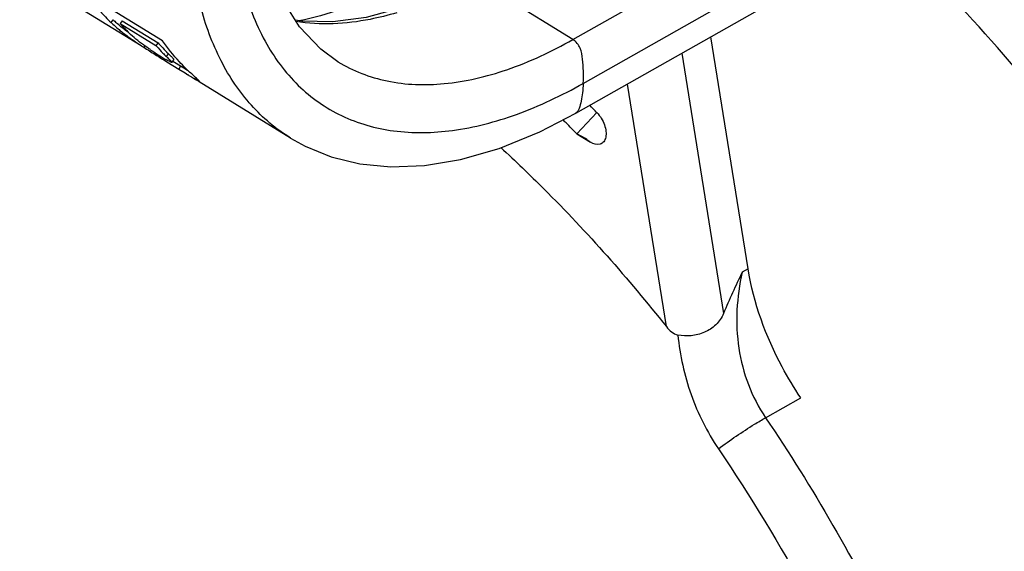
# Model space of a CAD drawing. Header units: millimetres. Extents: x 0 to 420, y 0 to 297.
# Tile 112 of 212: x 274.46 to 278.73, y 123.86 to 126.17. Entities that reach past the tile are written whole.
import ezdxf

# ---------------------------------------------------------------- set-up
doc = ezdxf.new("R2010")
doc.units = ezdxf.units.MM
doc.header["$LTSCALE"] = 23.1
doc.layers.get('0').update_dxf_attribs({"linetype": 'CONTINUOUS'})

msp = doc.modelspace()

# ---------------------------------------------------------------- linework, layer by layer
at = {"color": 7, "linetype": 'Continuous'}
for p, q in [((276.8617, 126.0828), (281.1828, 128.5294)), ((276.9068, 125.8927), (281.3258, 128.3947)), ((276.875, 125.7633), (281.3683, 128.3074)), ((275.0822, 126.0771), (274.5483, 126.4065)), ((274.9888, 126.0552), (274.4621, 126.3802)), ((276.8617, 126.0828), (276.4346, 126.3463)), ((274.8583, 126.157), (274.867, 126.1691)), ((274.9069, 126.1645), (274.898, 126.1527)), ((274.898, 126.1527), (275.0534, 126.0568)), ((274.9069, 126.1645), (275.0623, 126.0686)), ((275.0046, 126.0558), (275.0005, 126.0493)), ((275.0623, 126.0686), (275.0534, 126.0568)), ((275.0534, 126.0568), (275.056, 126.0539)), ((275.0988, 126.0089), (275.1074, 126.0211)), ((275.1004, 125.9865), (275.126, 125.9706)), ((275.1228, 125.9832), (275.1313, 125.9955)), ((275.1229, 125.9835), (275.1228, 125.9832)), ((275.126, 125.9706), (275.1519, 125.9547)), ((275.1339, 125.9834), (275.1264, 125.988)), ((275.1598, 125.9674), (275.1339, 125.9834)), ((275.1598, 125.9674), (275.1519, 125.9547)), ((275.1741, 125.9586), (275.1598, 125.9674)), ((275.1872, 125.9505), (275.1741, 125.9586)), ((275.8415, 125.9874), (275.8429, 125.9866)), ((275.1519, 125.9547), (275.1793, 125.9378)), ((275.1793, 125.9378), (275.1912, 125.9304)), ((275.1961, 125.945), (275.1872, 125.9505)), ((275.2248, 125.9183), (275.221, 125.9123)), ((275.6367, 125.6555), (275.2406, 125.8999))]:
    msp.add_line(p, q, dxfattribs=at)
at = {"color": 3, "linetype": 'Continuous'}
for p, q in [((277.622, 125.0873), (277.4605, 126.0948)), ((277.3343, 126.0234), (277.5153, 124.894)), ((277.2674, 124.8367), (277.0986, 125.8899)), ((276.9661, 125.7656), (276.8786, 125.6741)), ((276.9172, 125.654), (276.8786, 125.6741)), ((276.8786, 125.6741), (276.9378, 125.6372)), ((277.622, 125.0873), (277.5963, 125.0727)), ((277.6976, 124.4417), (277.8502, 124.5281))]:
    msp.add_line(p, q, dxfattribs=at)
at = {"color": 7, "linetype": 'Continuous'}
for points in [[(275.8429, 125.9866), (275.7679, 126.0412), (275.6765, 126.138), (275.603, 126.255), (275.5471, 126.39), (275.5095, 126.5381), (275.489, 126.6996), (275.4856, 126.876), (275.4996, 127.0638), (275.5312, 127.2603), (275.5799, 127.4632), (275.6451, 127.6696), (275.726, 127.8773), (275.8217, 128.0837), (275.9309, 128.2864), (276.0525, 128.483), (276.1851, 128.6713), (276.3269, 128.8489), (276.4764, 129.0139), (276.6319, 129.1642), (276.7633, 129.2759)], [(276.1163, 126.2203), (275.9649, 126.1788), (275.8203, 126.1593), (275.6844, 126.162), (275.6586, 126.1666)], [(275.6367, 125.6555), (275.7008, 125.6198), (275.8137, 125.5737), (275.9373, 125.5435), (276.0719, 125.5304), (276.2176, 125.5361), (276.3743, 125.5622), (276.5416, 125.6104), (276.7191, 125.6828), (276.875, 125.7633)]]:
    msp.add_lwpolyline(points, dxfattribs=at)
for centre, radius, start, end in [((275.4207, 126.737), 0.8079, 221.1246, 225.8843), ((275.2378, 126.5522), 0.5332, 225.924, 228.121), ((275.5087, 126.686), 0.8108, 221.1294, 225.0693), ((276.175, 127.8656), 2.1629, 236.4779, 237.1112), ((276.9296, 129.0328), 3.5528, 237.1133, 237.5821), ((275.6656, 126.5914), 0.8127, 221.4054, 224.2377), ((275.6763, 126.605), 0.8152, 221.1394, 222.6829), ((275.665, 126.5945), 0.7998, 222.6809, 225.0256), ((278.3925, 131.3408), 6.2854, 237.60374, 238.14144), ((275.8063, 127.2008), 1.3979, 236.2135, 237.2148), ((275.9584, 127.438), 1.6797, 237.2328, 238.3368), ((282.3708, 137.7297), 13.8116, 238.11336, 238.23745), ((275.6857, 126.9926), 1.1574, 238.2539, 239.3535), ((275.6537, 126.5799), 0.7962, 224.2429, 225.8171), ((275.6571, 126.5867), 0.7887, 225.0295, 225.8185), ((272.8101, 123.6552), 3.2977, 45.689, 45.8418), ((274.3938, 125.2772), 1.0308, 45.2661, 45.6964), ((278.0591, 130.5985), 5.4786, 238.4344, 238.6897), ((276.2819, 127.6787), 2.0605, 238.7209, 239.0126)]:
    msp.add_arc(centre, radius, start, end, dxfattribs=at)
at = {"color": 3, "linetype": 'Continuous'}
for centre, radius, start, end in [((271.6376, 120.5742), 7.4393, 44.2529, 44.59832), ((271.6833, 120.6131), 7.2528, 44.76846, 44.92534), ((271.6498, 120.5799), 7.3, 44.25267, 44.76808)]:
    msp.add_arc(centre, radius, start, end, dxfattribs=at)
at = {"color": 7, "linetype": 'Continuous'}
for points, knots in [([(276.7101, 129.3395), (276.5072, 129.1691), (276.1348, 128.7677), (275.709, 128.0772), (275.4745, 127.4504), (275.3877, 126.9605), (275.3765, 126.6287), (275.4179, 126.3317), (275.512, 126.0782), (275.6587, 125.8773), (275.8546, 125.7398), (276.0894, 125.6737), (276.3512, 125.6794), (276.6307, 125.753), (276.814, 125.8402), (276.9068, 125.8927)], [0, 0, 0, 0, 0.15156, 0.310228, 0.461758, 0.53095, 0.594145, 0.650865, 0.701445, 0.747303, 0.791007, 0.835781, 0.884508, 0.939024, 1, 1, 1, 1]), ([(275.6367, 125.6555), (275.574, 125.6942), (275.4565, 125.7936), (275.324, 125.9926), (275.2352, 126.2358), (275.2071, 126.4138), (275.1994, 126.5076)], [0, 0, 0, 0, 0.222795, 0.458052, 0.715311, 1, 1, 1, 1]), ([(276.1593, 126.3539), (276.1188, 126.3309), (275.9647, 126.2501), (275.799, 126.1894), (275.6741, 126.1637)], [0, 0, 0, 0, 0.267733, 1, 1, 1, 1]), ([(276.0976, 126.1994), (276.0597, 126.188), (275.9175, 126.152), (275.7668, 126.1438), (275.661, 126.1607)], [0, 0, 0, 0, 0.270102, 1, 1, 1, 1]), ([(274.8583, 126.157), (274.8607, 126.1547), (274.8707, 126.1452), (274.8811, 126.136), (274.8892, 126.1293)], [0, 0, 0, 0, 0.237682, 1, 1, 1, 1]), ([(274.9375, 126.1105), (274.9322, 126.1143), (274.9132, 126.1286), (274.8948, 126.1437), (274.8819, 126.1552)], [0, 0, 0, 0, 0.275018, 1, 1, 1, 1]), ([(274.8892, 126.1293), (274.8918, 126.1271), (274.903, 126.1178), (274.9145, 126.1089), (274.9234, 126.1023)], [0, 0, 0, 0, 0.235837, 1, 1, 1, 1]), ([(274.9234, 126.1023), (274.9277, 126.0991), (274.9464, 126.0854), (274.9656, 126.0723), (274.9805, 126.0624)], [0, 0, 0, 0, 0.228321, 1, 1, 1, 1]), ([(275.0289, 126.039), (275.0188, 126.0458), (274.9864, 126.0682), (274.9553, 126.0928), (274.9361, 126.112)], [0, 0, 0, 0, 0.310546, 1, 1, 1, 1]), ([(275.1813, 125.9594), (275.1723, 125.9682), (275.1366, 126.0051), (275.1044, 126.0454), (275.0822, 126.0771)], [0, 0, 0, 0, 0.24646, 1, 1, 1, 1]), ([(275.8429, 125.9866), (275.9079, 125.9467), (276.0599, 125.8885), (276.3151, 125.8809), (276.5902, 125.9465), (276.7704, 126.0311), (276.8617, 126.0828)], [0, 0, 0, 0, 0.213922, 0.445306, 0.705789, 1, 1, 1, 1]), ([(276.9068, 125.8927), (276.9077, 125.9104), (276.9082, 125.9454), (276.9043, 125.9964), (276.8978, 126.0465), (276.8757, 126.0742), (276.8617, 126.0828)], [0, 0, 0, 0, 0.262726, 0.5159, 0.757703, 1, 1, 1, 1]), ([(275.0988, 126.0089), (275.1041, 126.0038), (275.1117, 125.9967), (275.1192, 125.9882), (275.1227, 125.985), (275.1229, 125.9835)], [0, 0, 0, 0, 0.633779, 0.86933, 1, 1, 1, 1]), ([(275.1312, 125.9955), (275.1316, 125.996), (275.1299, 125.9982), (275.1265, 126.0024), (275.1222, 126.0066), (275.1192, 126.0095)], [0, 0, 0, 0, 0.102366, 0.327239, 1, 1, 1, 1]), ([(275.12, 125.9837), (275.1184, 125.9843), (275.1102, 125.9883), (275.1022, 125.993), (275.0957, 125.9968)], [0, 0, 0, 0, 0.179308, 1, 1, 1, 1]), ([(275.1228, 125.9832), (275.1226, 125.9829), (275.1214, 125.9831), (275.1206, 125.9834), (275.12, 125.9837)], [0, 0, 0, 0, 0.295024, 1, 1, 1, 1]), ([(275.2408, 125.9031), (275.2383, 125.9063), (275.2301, 125.9131), (275.2103, 125.9318), (275.1932, 125.9476), (275.1813, 125.9594)], [0, 0, 0, 0, 0.146857, 0.387489, 1, 1, 1, 1]), ([(275.221, 125.9123), (275.224, 125.9105), (275.2289, 125.9076), (275.2356, 125.9037), (275.2388, 125.9022), (275.2413, 125.9011), (275.2416, 125.9015)], [0, 0, 0, 0, 0.443221, 0.755248, 0.936103, 1, 1, 1, 1]), ([(275.2416, 125.9015), (275.2417, 125.9017), (275.2414, 125.9024), (275.241, 125.9028), (275.2408, 125.9031)], [0, 0, 0, 0, 0.324755, 1, 1, 1, 1]), ([(276.9068, 125.8927), (276.9061, 125.8791), (276.904, 125.8535), (276.8978, 125.817), (276.8911, 125.787), (276.8823, 125.7674), (276.875, 125.7633)], [0, 0, 0, 0, 0.300789, 0.571118, 0.813614, 1, 1, 1, 1])]:
    msp.add_open_spline(points, degree=3, knots=knots, dxfattribs=at)
at = {"color": 3, "linetype": 'Continuous'}
for points, knots in [([(279.3276, 125.2231), (279.2476, 125.3455), (278.9223, 125.8137), (278.5434, 126.2455), (278.233, 126.5343)], [0, 0, 0, 0, 0.256458, 1, 1, 1, 1]), ([(276.9661, 125.7656), (276.9805, 125.7508), (276.997, 125.7238), (277.0064, 125.6858), (277.0059, 125.6601), (276.9976, 125.6391), (276.9736, 125.622), (276.95, 125.6297), (276.9378, 125.6372)], [0, 0, 0, 0, 0.309679, 0.456717, 0.584506, 0.69049, 0.784076, 1, 1, 1, 1]), ([(276.5494, 125.6142), (276.6128, 125.5558), (276.8673, 125.3111), (277.1018, 125.0458), (277.2674, 124.8367)], [0, 0, 0, 0, 0.244343, 1, 1, 1, 1]), ([(277.5963, 125.0727), (277.5721, 124.9653), (277.5582, 124.7427), (277.6373, 124.5308), (277.6976, 124.4417)], [0, 0, 0, 0, 0.50569, 1, 1, 1, 1]), ([(277.8502, 124.5281), (277.8211, 124.5712), (277.7167, 124.7443), (277.6458, 124.939), (277.622, 125.0873)], [0, 0, 0, 0, 0.257245, 1, 1, 1, 1]), ([(277.5153, 124.894), (277.5078, 124.8758), (277.4851, 124.8416), (277.4333, 124.8096), (277.3757, 124.7947), (277.3359, 124.7961), (277.3174, 124.8003)], [0, 0, 0, 0, 0.251213, 0.504123, 0.757745, 1, 1, 1, 1]), ([(277.3174, 124.8003), (277.3261, 124.7126), (277.364, 124.5387), (277.4438, 124.3793), (277.4931, 124.3065)], [0, 0, 0, 0, 0.500458, 1, 1, 1, 1]), ([(277.4931, 124.3065), (277.5437, 124.3446), (277.6114, 124.3906), (277.6816, 124.4326), (277.6976, 124.4417)], [0, 0, 0, 0, 0.774732, 1, 1, 1, 1]), ([(277.6976, 124.4417), (277.9035, 124.1374), (278.2694, 123.5037), (278.6713, 122.5063), (278.9071, 121.512), (278.9466, 120.8518), (278.93, 120.5385)], [0, 0, 0, 0, 0.265234, 0.526162, 0.773569, 1, 1, 1, 1]), ([(277.4931, 124.3065), (277.7718, 123.8947), (278.2388, 123.0327), (278.5948, 121.8827), (278.7047, 120.9841), (278.6956, 120.1988), (278.5599, 119.6328), (278.3955, 119.3136)], [0, 0, 0, 0, 0.282734, 0.553533, 0.679105, 0.795853, 1, 1, 1, 1])]:
    msp.add_open_spline(points, degree=3, knots=knots, dxfattribs=at)
for points in [[(276.9376, 125.6374), (276.9301, 125.642), (276.9233, 125.6477), (276.9172, 125.654)], [(277.5963, 125.0727), (277.5676, 125.0139), (277.5403, 124.9545), (277.5153, 124.894)], [(277.2674, 124.8367), (277.2802, 124.8205), (277.2973, 124.8049), (277.3174, 124.8003)]]:
    msp.add_open_spline(points, degree=3, dxfattribs=at)

doc.saveas('drawing.dxf')
